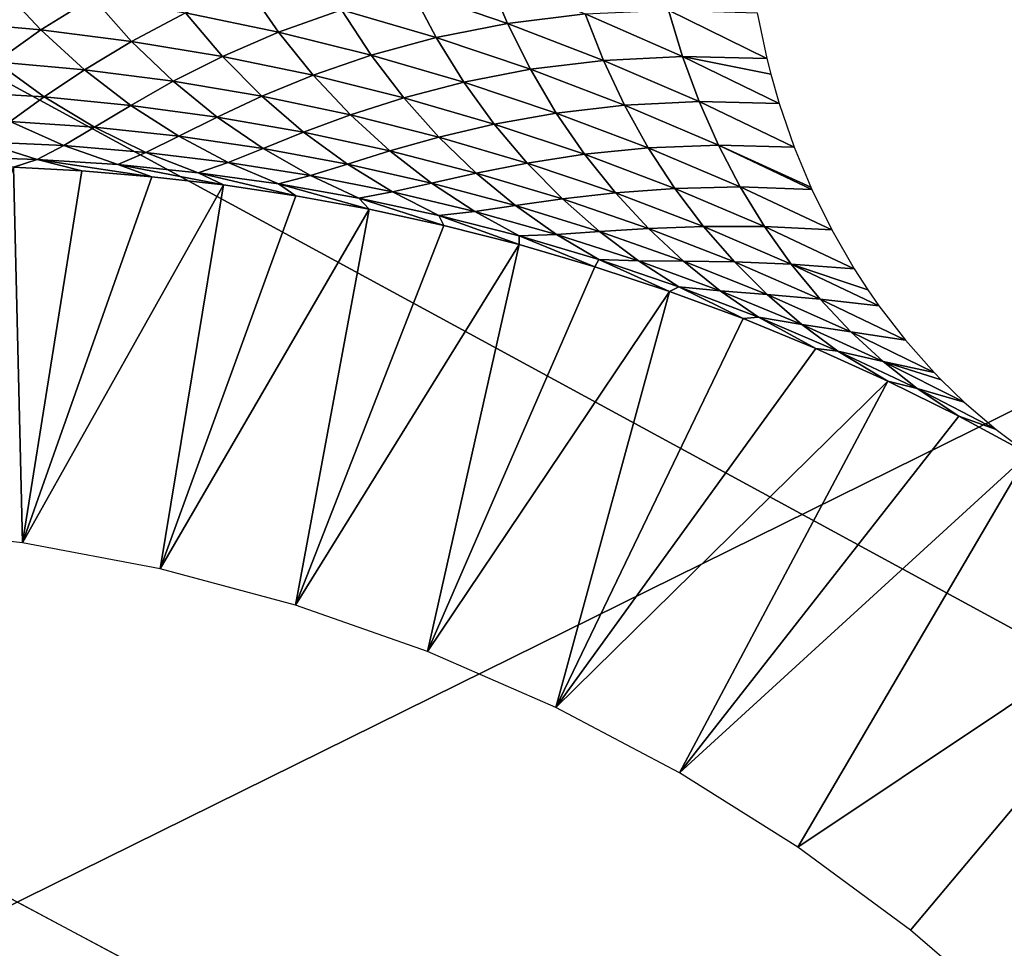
# Model space of a CAD drawing. Header units: millimetres. Extents: x -100 to 100, y -30 to 32.
# Tile 74 of 106: x 11.159 to 11.724, y 0.831 to 1.364. Entities that reach past the tile are written whole.
import ezdxf

# ---------------------------------------------------------------- set-up
doc = ezdxf.new("R2010")
doc.units = ezdxf.units.MM
doc.header["$LTSCALE"] = 65.185185
for name, color, linetype in [('110', 7, 'CONTINUOUS'), ('118', 7, 'CONTINUOUS'), ('120', 7, 'CONTINUOUS'), ('25', 7, 'CONTINUOUS'), ('26', 7, 'CONTINUOUS'), ('3', 7, 'CONTINUOUS'), ('33', 7, 'CONTINUOUS'), ('35', 7, 'CONTINUOUS'), ('40', 7, 'CONTINUOUS'), ('6', 7, 'CONTINUOUS'), ('61', 7, 'CONTINUOUS'), ('97', 7, 'CONTINUOUS')]:
    doc.layers.add(name, color=color, linetype=linetype)

msp = doc.modelspace()

# ---------------------------------------------------------------- linework, layer by layer
at = {"layer": '110', "color": 7, "linetype": 'CONTINUOUS'}
for points in [[(79, 27.8, 369.2), (-79, 27.8, 369.2), (79, -27.8, 369.2), (79, 27.8, 369.2)], [(79, -27.8, 369.2), (-79, 27.8, 369.2), (-79, -27.8, 369.2), (79, -27.8, 369.2)]]:
    msp.add_3dface(points, dxfattribs=at)
at = {"layer": '118', "linetype": 'CONTINUOUS'}
for points in [[(-79.5, 27.95057, 21.25003), (-60.39979, 27.74923, 22.44099), (79.5, -29.9083, 363.49993), (-79.5, 27.95057, 21.25003)], [(-79.5, -29.9083, 363.49993), (-79.5, 27.95057, 21.25003), (79.5, -29.9083, 363.49993), (-79.5, -29.9083, 363.49993)], [(-60.39979, 27.74923, 22.44099), (-60.22543, 27.74775, 22.44976), (79.5, -29.9083, 363.49993), (-60.39979, 27.74923, 22.44099)], [(-60.22543, 27.74775, 22.44976), (60.22543, 27.74775, 22.44976), (79.5, -29.9083, 363.49993), (-60.22543, 27.74775, 22.44976)]]:
    msp.add_3dface(points, dxfattribs=at)
at = {"layer": '120', "linetype": 'CONTINUOUS'}
for points in [[(79.5, -28.5616, 363.74997), (79.5, 29.29727, 21.50007), (-79.5, -28.5616, 363.74997), (79.5, -28.5616, 363.74997)], [(-79.5, -28.5616, 363.74997), (79.5, 29.29727, 21.50007), (60.35772, 29.13746, 22.44535), (-79.5, -28.5616, 363.74997)], [(60.1867, 29.13695, 22.4484), (-79.5, -28.5616, 363.74997), (60.35772, 29.13746, 22.44535), (60.1867, 29.13695, 22.4484)], [(-60.18669, 29.13695, 22.4484), (-79.5, -28.5616, 363.74997), (60.1867, 29.13695, 22.4484), (-60.18669, 29.13695, 22.4484)]]:
    msp.add_3dface(points, dxfattribs=at)
at = {"layer": '25', "color": 7, "linetype": 'CONTINUOUS'}
for points in [[(51, 23, 14), (51, -23, 14), (-50, -23, 14), (51, 23, 14)], [(-50, 23, 14), (51, 23, 14), (-50, -23, 14), (-50, 23, 14)]]:
    msp.add_3dface(points, dxfattribs=at)
at = {"layer": '26', "color": 7, "linetype": 'CONTINUOUS'}
for points in [[(-50, -23, 18), (51, -23, 18), (-50, 23, 18), (-50, -23, 18)], [(-50, 23, 18), (51, -23, 18), (51, 23, 18), (-50, 23, 18)]]:
    msp.add_3dface(points, dxfattribs=at)
at = {"layer": '3', "color": 7, "linetype": 'CONTINUOUS'}
for points in [[(-100, 30, -2), (100, 30, -2), (-100, -30, -2), (-100, 30, -2)], [(-100, -30, -2), (100, 30, -2), (100, -30, -2), (-100, -30, -2)]]:
    msp.add_3dface(points, dxfattribs=at)
at = {"layer": '33', "color": 7, "linetype": 'CONTINUOUS'}
for points in [[(11.08047, 1.07254, 3.1), (11.15514, 1.27924, 9.20121), (11.16038, 1.06353, 3.1), (11.08047, 1.07254, 3.1)], [(11.15514, 1.27924, 9.20121), (11.19444, 1.27716, 9.29472), (11.16038, 1.06353, 3.1), (11.15514, 1.27924, 9.20121)], [(11.19444, 1.27716, 9.29472), (11.23469, 1.27379, 9.39067), (11.16038, 1.06353, 3.1), (11.19444, 1.27716, 9.29472)], [(11.23469, 1.27379, 9.39067), (11.27572, 1.26904, 9.48841), (11.16038, 1.06353, 3.1), (11.23469, 1.27379, 9.39067)], [(11.16038, 1.06353, 3.1), (11.27572, 1.26904, 9.48841), (11.23939, 1.04858, 3.1), (11.16038, 1.06353, 3.1)], [(11.27572, 1.26904, 9.48841), (11.31734, 1.26283, 9.58731), (11.23939, 1.04858, 3.1), (11.27572, 1.26904, 9.48841)], [(11.31734, 1.26283, 9.58731), (11.35943, 1.25513, 9.68696), (11.23939, 1.04858, 3.1), (11.31734, 1.26283, 9.58731)], [(11.23939, 1.04858, 3.1), (11.35943, 1.25513, 9.68696), (11.31707, 1.02776, 3.1), (11.23939, 1.04858, 3.1)], [(11.35943, 1.25513, 9.68696), (11.4023, 1.24578, 9.78871), (11.31707, 1.02776, 3.1), (11.35943, 1.25513, 9.68696)], [(11.4023, 1.24578, 9.78871), (11.44566, 1.23477, 9.89182), (11.31707, 1.02776, 3.1), (11.4023, 1.24578, 9.78871)], [(11.31707, 1.02776, 3.1), (11.44566, 1.23477, 9.89182), (11.39297, 1.0012, 3.1), (11.31707, 1.02776, 3.1)], [(11.44566, 1.23477, 9.89182), (11.48904, 1.22212, 9.99494), (11.39297, 1.0012, 3.1), (11.44566, 1.23477, 9.89182)], [(11.48904, 1.22212, 9.99494), (11.53199, 1.20793, 10.09673), (11.39297, 1.0012, 3.1), (11.48904, 1.22212, 9.99494)], [(11.39297, 1.0012, 3.1), (11.53199, 1.20793, 10.09673), (11.46668, 0.96903, 3.1), (11.39297, 1.0012, 3.1)], [(11.53199, 1.20793, 10.09673), (11.57424, 1.19229, 10.19643), (11.46668, 0.96903, 3.1), (11.53199, 1.20793, 10.09673)], [(11.57424, 1.19229, 10.19643), (11.61603, 1.17514, 10.29504), (11.46668, 0.96903, 3.1), (11.57424, 1.19229, 10.19643)], [(11.61603, 1.17514, 10.29504), (11.65732, 1.15647, 10.39268), (11.46668, 0.96903, 3.1), (11.61603, 1.17514, 10.29504)], [(11.46668, 0.96903, 3.1), (11.65732, 1.15647, 10.39268), (11.53773, 0.93148, 3.1), (11.46668, 0.96903, 3.1)], [(11.65732, 1.15647, 10.39268), (11.69807, 1.1363, 10.48932), (11.53773, 0.93148, 3.1), (11.65732, 1.15647, 10.39268)], [(11.69807, 1.1363, 10.48932), (11.73821, 1.11465, 10.58499), (11.53773, 0.93148, 3.1), (11.69807, 1.1363, 10.48932)], [(11.53773, 0.93148, 3.1), (11.73821, 1.11465, 10.58499), (11.60573, 0.88877, 3.1), (11.53773, 0.93148, 3.1)], [(11.73821, 1.11465, 10.58499), (11.84415, 1.04803, 10.83638), (11.60573, 0.88877, 3.1), (11.73821, 1.11465, 10.58499)], [(11.60573, 0.88877, 3.1), (11.84415, 1.04803, 10.83638), (11.67035, 0.8411, 3.1), (11.60573, 0.88877, 3.1)], [(11.67035, 0.8411, 3.1), (11.84415, 1.04803, 10.83638), (11.73123, 0.78875, 3.1), (11.67035, 0.8411, 3.1)]]:
    msp.add_3dface(points, dxfattribs=at)
at = {"layer": '35', "color": 7, "linetype": 'CONTINUOUS'}
for points in [[(11.38371, 1.38063, 10.30762), (11.4275, 1.38918, 10.425), (11.43894, 1.36179, 10.41142), (11.38371, 1.38063, 10.30762)], [(11.4275, 1.38918, 10.425), (11.48354, 1.36723, 10.52851), (11.43894, 1.36179, 10.41142), (11.4275, 1.38918, 10.425)], [(11.11854, 1.36271, 9.63267), (11.14716, 1.38348, 9.75479), (11.17078, 1.35811, 9.73811), (11.11854, 1.36271, 9.63267)], [(11.14716, 1.38348, 9.75479), (11.20063, 1.37669, 9.85983), (11.17078, 1.35811, 9.73811), (11.14716, 1.38348, 9.75479)], [(11.25404, 1.3678, 9.96471), (11.28918, 1.38326, 10.08477), (11.30738, 1.35677, 10.06939), (11.25404, 1.3678, 9.96471)], [(11.28918, 1.38326, 10.08477), (11.3436, 1.36961, 10.1891), (11.30738, 1.35677, 10.06939), (11.28918, 1.38326, 10.08477)], [(11.3436, 1.36961, 10.1891), (11.38371, 1.38063, 10.30762), (11.39791, 1.35369, 10.29323), (11.3436, 1.36961, 10.1891)], [(11.38371, 1.38063, 10.30762), (11.43894, 1.36179, 10.41142), (11.39791, 1.35369, 10.29323), (11.38371, 1.38063, 10.30762)], [(11.17078, 1.35811, 9.73811), (11.20063, 1.37669, 9.85983), (11.22299, 1.3515, 9.84338), (11.17078, 1.35811, 9.73811)], [(11.20063, 1.37669, 9.85983), (11.25404, 1.3678, 9.96471), (11.22299, 1.3515, 9.84338), (11.20063, 1.37669, 9.85983)], [(11.30738, 1.35677, 10.06939), (11.3436, 1.36961, 10.1891), (11.36064, 1.34355, 10.17388), (11.30738, 1.35677, 10.06939)], [(11.3436, 1.36961, 10.1891), (11.39791, 1.35369, 10.29323), (11.36064, 1.34355, 10.17388), (11.3436, 1.36961, 10.1891)], [(11.48354, 1.36723, 10.52851), (11.53143, 1.36946, 10.64455), (11.53938, 1.34281, 10.63178), (11.48354, 1.36723, 10.52851)], [(11.58235, 1.36786, 10.75957), (11.58793, 1.34162, 10.74753), (11.53143, 1.36946, 10.64455), (11.58235, 1.36786, 10.75957)], [(11.53143, 1.36946, 10.64455), (11.58793, 1.34162, 10.74753), (11.53938, 1.34281, 10.63178), (11.53143, 1.36946, 10.64455)], [(11.22299, 1.3515, 9.84338), (11.25404, 1.3678, 9.96471), (11.27515, 1.34283, 9.94847), (11.22299, 1.3515, 9.84338)], [(11.25404, 1.3678, 9.96471), (11.30738, 1.35677, 10.06939), (11.27515, 1.34283, 9.94847), (11.25404, 1.3678, 9.96471)], [(11.43894, 1.36179, 10.41142), (11.48354, 1.36723, 10.52851), (11.49402, 1.34056, 10.51499), (11.43894, 1.36179, 10.41142)], [(11.48354, 1.36723, 10.52851), (11.53938, 1.34281, 10.63178), (11.49402, 1.34056, 10.51499), (11.48354, 1.36723, 10.52851)], [(11.11854, 1.36271, 9.63267), (11.17078, 1.35811, 9.73811), (11.14504, 1.33978, 9.61508), (11.11854, 1.36271, 9.63267)], [(11.14504, 1.33978, 9.61508), (11.17078, 1.35811, 9.73811), (11.19598, 1.33516, 9.7208), (11.14504, 1.33978, 9.61508)], [(11.17078, 1.35811, 9.73811), (11.22299, 1.3515, 9.84338), (11.19598, 1.33516, 9.7208), (11.17078, 1.35811, 9.73811)], [(11.39791, 1.35369, 10.29323), (11.43894, 1.36179, 10.41142), (11.45209, 1.33546, 10.39713), (11.39791, 1.35369, 10.29323)], [(11.43894, 1.36179, 10.41142), (11.49402, 1.34056, 10.51499), (11.45209, 1.33546, 10.39713), (11.43894, 1.36179, 10.41142)], [(11.27515, 1.34283, 9.94847), (11.30738, 1.35677, 10.06939), (11.32727, 1.33206, 10.05336), (11.27515, 1.34283, 9.94847)], [(11.30738, 1.35677, 10.06939), (11.36064, 1.34355, 10.17388), (11.32727, 1.33206, 10.05336), (11.30738, 1.35677, 10.06939)], [(11.36064, 1.34355, 10.17388), (11.39791, 1.35369, 10.29323), (11.41381, 1.3281, 10.27816), (11.36064, 1.34355, 10.17388)], [(11.39791, 1.35369, 10.29323), (11.45209, 1.33546, 10.39713), (11.41381, 1.3281, 10.27816), (11.39791, 1.35369, 10.29323)], [(11.19598, 1.33516, 9.7208), (11.22299, 1.3515, 9.84338), (11.24691, 1.32856, 9.82633), (11.19598, 1.33516, 9.7208)], [(11.22299, 1.3515, 9.84338), (11.27515, 1.34283, 9.94847), (11.24691, 1.32856, 9.82633), (11.22299, 1.3515, 9.84338)], [(11.24691, 1.32856, 9.82633), (11.27515, 1.34283, 9.94847), (11.29781, 1.31995, 9.93168), (11.24691, 1.32856, 9.82633)], [(11.27515, 1.34283, 9.94847), (11.32727, 1.33206, 10.05336), (11.29781, 1.31995, 9.93168), (11.27515, 1.34283, 9.94847)], [(11.32727, 1.33206, 10.05336), (11.36064, 1.34355, 10.17388), (11.37932, 1.31913, 10.15806), (11.32727, 1.33206, 10.05336)], [(11.36064, 1.34355, 10.17388), (11.41381, 1.3281, 10.27816), (11.37932, 1.31913, 10.15806), (11.36064, 1.34355, 10.17388)], [(11.45209, 1.33546, 10.39713), (11.49402, 1.34056, 10.51499), (11.50612, 1.31488, 10.5008), (11.45209, 1.33546, 10.39713)], [(11.49402, 1.34056, 10.51499), (11.53938, 1.34281, 10.63178), (11.54892, 1.31691, 10.61831), (11.49402, 1.34056, 10.51499)], [(11.49402, 1.34056, 10.51499), (11.54892, 1.31691, 10.61831), (11.50612, 1.31488, 10.5008), (11.49402, 1.34056, 10.51499)], [(11.58793, 1.34162, 10.74753), (11.59019, 1.33275, 10.74324), (11.53938, 1.34281, 10.63178), (11.58793, 1.34162, 10.74753)], [(11.53938, 1.34281, 10.63178), (11.59019, 1.33275, 10.74324), (11.59502, 1.3159, 10.73479), (11.53938, 1.34281, 10.63178)], [(11.53938, 1.34281, 10.63178), (11.59502, 1.3159, 10.73479), (11.54892, 1.31691, 10.61831), (11.53938, 1.34281, 10.63178)], [(11.12318, 1.32253, 9.49079), (11.14504, 1.33978, 9.61508), (11.17285, 1.31958, 9.597), (11.12318, 1.32253, 9.49079)], [(11.14504, 1.33978, 9.61508), (11.19598, 1.33516, 9.7208), (11.17285, 1.31958, 9.597), (11.14504, 1.33978, 9.61508)], [(11.17285, 1.31958, 9.597), (11.19598, 1.33516, 9.7208), (11.22251, 1.31475, 9.70302), (11.17285, 1.31958, 9.597)], [(11.19598, 1.33516, 9.7208), (11.24691, 1.32856, 9.82633), (11.22251, 1.31475, 9.70302), (11.19598, 1.33516, 9.7208)], [(11.41381, 1.3281, 10.27816), (11.45209, 1.33546, 10.39713), (11.46686, 1.31037, 10.38222), (11.41381, 1.3281, 10.27816)], [(11.45209, 1.33546, 10.39713), (11.50612, 1.31488, 10.5008), (11.46686, 1.31037, 10.38222), (11.45209, 1.33546, 10.39713)], [(11.29781, 1.31995, 9.93168), (11.32727, 1.33206, 10.05336), (11.34868, 1.30929, 10.03682), (11.29781, 1.31995, 9.93168)], [(11.32727, 1.33206, 10.05336), (11.37932, 1.31913, 10.15806), (11.34868, 1.30929, 10.03682), (11.32727, 1.33206, 10.05336)], [(11.22251, 1.31475, 9.70302), (11.24691, 1.32856, 9.82633), (11.27217, 1.30801, 9.80885), (11.22251, 1.31475, 9.70302)], [(11.24691, 1.32856, 9.82633), (11.29781, 1.31995, 9.93168), (11.27217, 1.30801, 9.80885), (11.24691, 1.32856, 9.82633)], [(11.37932, 1.31913, 10.15806), (11.41381, 1.3281, 10.27816), (11.43129, 1.30402, 10.26253), (11.37932, 1.31913, 10.15806)], [(11.41381, 1.3281, 10.27816), (11.46686, 1.31037, 10.38222), (11.43129, 1.30402, 10.26253), (11.41381, 1.3281, 10.27816)], [(11.12318, 1.32253, 9.49079), (11.17285, 1.31958, 9.597), (11.15325, 1.30557, 9.47205), (11.12318, 1.32253, 9.49079)], [(11.15325, 1.30557, 9.47205), (11.17285, 1.31958, 9.597), (11.20168, 1.3022, 9.57859), (11.15325, 1.30557, 9.47205)], [(11.17285, 1.31958, 9.597), (11.22251, 1.31475, 9.70302), (11.20168, 1.3022, 9.57859), (11.17285, 1.31958, 9.597)], [(11.27217, 1.30801, 9.80885), (11.29781, 1.31995, 9.93168), (11.32181, 1.2993, 9.91448), (11.27217, 1.30801, 9.80885)], [(11.29781, 1.31995, 9.93168), (11.34868, 1.30929, 10.03682), (11.32181, 1.2993, 9.91448), (11.29781, 1.31995, 9.93168)], [(11.34868, 1.30929, 10.03682), (11.37932, 1.31913, 10.15806), (11.39948, 1.29652, 10.14175), (11.34868, 1.30929, 10.03682)], [(11.37932, 1.31913, 10.15806), (11.43129, 1.30402, 10.26253), (11.39948, 1.29652, 10.14175), (11.37932, 1.31913, 10.15806)], [(11.20168, 1.3022, 9.57859), (11.22251, 1.31475, 9.70302), (11.25011, 1.297, 9.68494), (11.20168, 1.3022, 9.57859)], [(11.22251, 1.31475, 9.70302), (11.27217, 1.30801, 9.80885), (11.25011, 1.297, 9.68494), (11.22251, 1.31475, 9.70302)], [(11.46686, 1.31037, 10.38222), (11.50612, 1.31488, 10.5008), (11.51979, 1.29032, 10.48604), (11.46686, 1.31037, 10.38222)], [(11.50612, 1.31488, 10.5008), (11.54892, 1.31691, 10.61831), (11.56001, 1.29189, 10.60424), (11.50612, 1.31488, 10.5008)], [(11.50612, 1.31488, 10.5008), (11.56001, 1.29189, 10.60424), (11.51979, 1.29032, 10.48604), (11.50612, 1.31488, 10.5008)], [(11.59502, 1.3159, 10.73479), (11.60364, 1.29077, 10.72139), (11.54892, 1.31691, 10.61831), (11.59502, 1.3159, 10.73479)], [(11.54892, 1.31691, 10.61831), (11.60364, 1.29077, 10.72139), (11.56001, 1.29189, 10.60424), (11.54892, 1.31691, 10.61831)], [(11.25011, 1.297, 9.68494), (11.27217, 1.30801, 9.80885), (11.29852, 1.28995, 9.79108), (11.25011, 1.297, 9.68494)], [(11.27217, 1.30801, 9.80885), (11.32181, 1.2993, 9.91448), (11.29852, 1.28995, 9.79108), (11.27217, 1.30801, 9.80885)], [(11.32181, 1.2993, 9.91448), (11.34868, 1.30929, 10.03682), (11.37141, 1.28859, 10.01989), (11.32181, 1.2993, 9.91448)], [(11.34868, 1.30929, 10.03682), (11.39948, 1.29652, 10.14175), (11.37141, 1.28859, 10.01989), (11.34868, 1.30929, 10.03682)], [(11.43129, 1.30402, 10.26253), (11.46686, 1.31037, 10.38222), (11.48317, 1.28667, 10.36678), (11.43129, 1.30402, 10.26253)], [(11.46686, 1.31037, 10.38222), (11.51979, 1.29032, 10.48604), (11.48317, 1.28667, 10.36678), (11.46686, 1.31037, 10.38222)], [(11.1367, 1.29389, 9.34607), (11.15325, 1.30557, 9.47205), (11.18397, 1.29164, 9.45316), (11.1367, 1.29389, 9.34607)], [(11.15325, 1.30557, 9.47205), (11.20168, 1.3022, 9.57859), (11.18397, 1.29164, 9.45316), (11.15325, 1.30557, 9.47205)], [(11.18397, 1.29164, 9.45316), (11.20168, 1.3022, 9.57859), (11.23124, 1.28768, 9.56005), (11.18397, 1.29164, 9.45316)], [(11.20168, 1.3022, 9.57859), (11.25011, 1.297, 9.68494), (11.23124, 1.28768, 9.56005), (11.20168, 1.3022, 9.57859)], [(11.39948, 1.29652, 10.14175), (11.43129, 1.30402, 10.26253), (11.45022, 1.28161, 10.24645), (11.39948, 1.29652, 10.14175)], [(11.43129, 1.30402, 10.26253), (11.48317, 1.28667, 10.36678), (11.45022, 1.28161, 10.24645), (11.43129, 1.30402, 10.26253)], [(11.23124, 1.28768, 9.56005), (11.25011, 1.297, 9.68494), (11.27849, 1.28195, 9.66673), (11.23124, 1.28768, 9.56005)], [(11.25011, 1.297, 9.68494), (11.29852, 1.28995, 9.79108), (11.27849, 1.28195, 9.66673), (11.25011, 1.297, 9.68494)], [(11.29852, 1.28995, 9.79108), (11.32181, 1.2993, 9.91448), (11.34692, 1.28099, 9.89701), (11.29852, 1.28995, 9.79108)], [(11.32181, 1.2993, 9.91448), (11.37141, 1.28859, 10.01989), (11.34692, 1.28099, 9.89701), (11.32181, 1.2993, 9.91448)], [(11.37141, 1.28859, 10.01989), (11.39948, 1.29652, 10.14175), (11.42096, 1.27584, 10.12508), (11.37141, 1.28859, 10.01989)], [(11.39948, 1.29652, 10.14175), (11.45022, 1.28161, 10.24645), (11.42096, 1.27584, 10.12508), (11.39948, 1.29652, 10.14175)], [(11.12257, 1.28518, 9.2192), (11.1367, 1.29389, 9.34607), (11.16881, 1.28375, 9.32686), (11.12257, 1.28518, 9.2192)], [(11.1367, 1.29389, 9.34607), (11.18397, 1.29164, 9.45316), (11.16881, 1.28375, 9.32686), (11.1367, 1.29389, 9.34607)], [(11.16881, 1.28375, 9.32686), (11.18397, 1.29164, 9.45316), (11.21503, 1.28071, 9.4343), (11.16881, 1.28375, 9.32686)], [(11.18397, 1.29164, 9.45316), (11.23124, 1.28768, 9.56005), (11.21503, 1.28071, 9.4343), (11.18397, 1.29164, 9.45316)], [(11.27849, 1.28195, 9.66673), (11.29852, 1.28995, 9.79108), (11.32571, 1.27443, 9.77319), (11.27849, 1.28195, 9.66673)], [(11.29852, 1.28995, 9.79108), (11.34692, 1.28099, 9.89701), (11.32571, 1.27443, 9.77319), (11.29852, 1.28995, 9.79108)], [(11.48317, 1.28667, 10.36678), (11.51979, 1.29032, 10.48604), (11.53494, 1.26705, 10.4708), (11.48317, 1.28667, 10.36678)], [(11.51979, 1.29032, 10.48604), (11.56001, 1.29189, 10.60424), (11.57259, 1.26791, 10.58962), (11.51979, 1.29032, 10.48604)], [(11.51979, 1.29032, 10.48604), (11.57259, 1.26791, 10.58962), (11.53494, 1.26705, 10.4708), (11.51979, 1.29032, 10.48604)], [(11.60364, 1.29077, 10.72139), (11.6131, 1.26786, 10.70825), (11.56001, 1.29189, 10.60424), (11.60364, 1.29077, 10.72139)], [(11.56001, 1.29189, 10.60424), (11.6131, 1.26786, 10.70825), (11.61373, 1.26647, 10.70742), (11.56001, 1.29189, 10.60424)], [(11.56001, 1.29189, 10.60424), (11.61373, 1.26647, 10.70742), (11.57259, 1.26791, 10.58962), (11.56001, 1.29189, 10.60424)], [(11.15514, 1.27924, 9.20121), (11.12257, 1.28518, 9.2192), (11.16881, 1.28375, 9.32686), (11.15514, 1.27924, 9.20121)], [(11.21503, 1.28071, 9.4343), (11.23124, 1.28768, 9.56005), (11.26123, 1.27601, 9.54153), (11.21503, 1.28071, 9.4343)], [(11.23124, 1.28768, 9.56005), (11.27849, 1.28195, 9.66673), (11.26123, 1.27601, 9.54153), (11.23124, 1.28768, 9.56005)], [(11.34692, 1.28099, 9.89701), (11.37141, 1.28859, 10.01989), (11.39527, 1.27008, 10.00271), (11.34692, 1.28099, 9.89701)], [(11.37141, 1.28859, 10.01989), (11.42096, 1.27584, 10.12508), (11.39527, 1.27008, 10.00271), (11.37141, 1.28859, 10.01989)], [(11.45022, 1.28161, 10.24645), (11.48317, 1.28667, 10.36678), (11.50089, 1.26451, 10.35093), (11.45022, 1.28161, 10.24645)], [(11.48317, 1.28667, 10.36678), (11.53494, 1.26705, 10.4708), (11.50089, 1.26451, 10.35093), (11.48317, 1.28667, 10.36678)], [(11.19444, 1.27716, 9.29472), (11.15514, 1.27924, 9.20121), (11.16881, 1.28375, 9.32686), (11.19444, 1.27716, 9.29472)], [(11.23469, 1.27379, 9.39067), (11.19444, 1.27716, 9.29472), (11.16881, 1.28375, 9.32686), (11.23469, 1.27379, 9.39067)], [(11.23469, 1.27379, 9.39067), (11.16881, 1.28375, 9.32686), (11.21503, 1.28071, 9.4343), (11.23469, 1.27379, 9.39067)], [(11.27572, 1.26904, 9.48841), (11.23469, 1.27379, 9.39067), (11.21503, 1.28071, 9.4343), (11.27572, 1.26904, 9.48841)], [(11.27572, 1.26904, 9.48841), (11.21503, 1.28071, 9.4343), (11.26123, 1.27601, 9.54153), (11.27572, 1.26904, 9.48841)], [(11.26123, 1.27601, 9.54153), (11.27849, 1.28195, 9.66673), (11.30738, 1.26961, 9.64854), (11.26123, 1.27601, 9.54153)], [(11.27849, 1.28195, 9.66673), (11.32571, 1.27443, 9.77319), (11.30738, 1.26961, 9.64854), (11.27849, 1.28195, 9.66673)], [(11.32571, 1.27443, 9.77319), (11.34692, 1.28099, 9.89701), (11.3729, 1.26506, 9.87942), (11.32571, 1.27443, 9.77319)], [(11.34692, 1.28099, 9.89701), (11.39527, 1.27008, 10.00271), (11.3729, 1.26506, 9.87942), (11.34692, 1.28099, 9.89701)], [(11.42096, 1.27584, 10.12508), (11.45022, 1.28161, 10.24645), (11.47046, 1.26099, 10.23004), (11.42096, 1.27584, 10.12508)], [(11.45022, 1.28161, 10.24645), (11.50089, 1.26451, 10.35093), (11.47046, 1.26099, 10.23004), (11.45022, 1.28161, 10.24645)], [(11.31734, 1.26283, 9.58731), (11.27572, 1.26904, 9.48841), (11.26123, 1.27601, 9.54153), (11.31734, 1.26283, 9.58731)], [(11.31734, 1.26283, 9.58731), (11.26123, 1.27601, 9.54153), (11.30738, 1.26961, 9.64854), (11.31734, 1.26283, 9.58731)], [(11.30738, 1.26961, 9.64854), (11.32571, 1.27443, 9.77319), (11.35349, 1.26147, 9.75531), (11.30738, 1.26961, 9.64854)], [(11.32571, 1.27443, 9.77319), (11.3729, 1.26506, 9.87942), (11.35349, 1.26147, 9.75531), (11.32571, 1.27443, 9.77319)], [(11.39527, 1.27008, 10.00271), (11.42096, 1.27584, 10.12508), (11.44358, 1.25718, 10.10818), (11.39527, 1.27008, 10.00271)], [(11.42096, 1.27584, 10.12508), (11.47046, 1.26099, 10.23004), (11.44358, 1.25718, 10.10818), (11.42096, 1.27584, 10.12508)], [(11.35943, 1.25513, 9.68696), (11.31734, 1.26283, 9.58731), (11.30738, 1.26961, 9.64854), (11.35943, 1.25513, 9.68696)], [(11.35943, 1.25513, 9.68696), (11.30738, 1.26961, 9.64854), (11.35349, 1.26147, 9.75531), (11.35943, 1.25513, 9.68696)], [(11.3729, 1.26506, 9.87942), (11.39527, 1.27008, 10.00271), (11.42005, 1.2538, 9.98541), (11.3729, 1.26506, 9.87942)], [(11.39527, 1.27008, 10.00271), (11.44358, 1.25718, 10.10818), (11.42005, 1.2538, 9.98541), (11.39527, 1.27008, 10.00271)], [(11.50089, 1.26451, 10.35093), (11.53494, 1.26705, 10.4708), (11.55145, 1.24518, 10.45516), (11.50089, 1.26451, 10.35093)], [(11.53494, 1.26705, 10.4708), (11.57259, 1.26791, 10.58962), (11.58659, 1.2451, 10.57456), (11.53494, 1.26705, 10.4708)], [(11.53494, 1.26705, 10.4708), (11.58659, 1.2451, 10.57456), (11.55145, 1.24518, 10.45516), (11.53494, 1.26705, 10.4708)], [(11.61373, 1.26647, 10.70742), (11.62518, 1.24322, 10.69303), (11.57259, 1.26791, 10.58962), (11.61373, 1.26647, 10.70742)], [(11.57259, 1.26791, 10.58962), (11.62518, 1.24322, 10.69303), (11.58659, 1.2451, 10.57456), (11.57259, 1.26791, 10.58962)], [(11.35349, 1.26147, 9.75531), (11.3729, 1.26506, 9.87942), (11.39954, 1.25155, 9.86184), (11.35349, 1.26147, 9.75531)], [(11.4023, 1.24578, 9.78871), (11.35943, 1.25513, 9.68696), (11.35349, 1.26147, 9.75531), (11.4023, 1.24578, 9.78871)], [(11.4023, 1.24578, 9.78871), (11.35349, 1.26147, 9.75531), (11.39954, 1.25155, 9.86184), (11.4023, 1.24578, 9.78871)], [(11.3729, 1.26506, 9.87942), (11.42005, 1.2538, 9.98541), (11.39954, 1.25155, 9.86184), (11.3729, 1.26506, 9.87942)], [(11.47046, 1.26099, 10.23004), (11.50089, 1.26451, 10.35093), (11.51988, 1.244, 10.33476), (11.47046, 1.26099, 10.23004)], [(11.50089, 1.26451, 10.35093), (11.55145, 1.24518, 10.45516), (11.51988, 1.244, 10.33476), (11.50089, 1.26451, 10.35093)], [(11.42005, 1.2538, 9.98541), (11.44358, 1.25718, 10.10818), (11.46714, 1.24061, 10.09117), (11.42005, 1.2538, 9.98541)], [(11.44358, 1.25718, 10.10818), (11.47046, 1.26099, 10.23004), (11.49183, 1.24224, 10.21341), (11.44358, 1.25718, 10.10818)], [(11.44358, 1.25718, 10.10818), (11.49183, 1.24224, 10.21341), (11.46714, 1.24061, 10.09117), (11.44358, 1.25718, 10.10818)], [(11.47046, 1.26099, 10.23004), (11.51988, 1.244, 10.33476), (11.49183, 1.24224, 10.21341), (11.47046, 1.26099, 10.23004)], [(11.39954, 1.25155, 9.86184), (11.42005, 1.2538, 9.98541), (11.44553, 1.2398, 9.96813), (11.39954, 1.25155, 9.86184)], [(11.44566, 1.23477, 9.89182), (11.4023, 1.24578, 9.78871), (11.39954, 1.25155, 9.86184), (11.44566, 1.23477, 9.89182)], [(11.44566, 1.23477, 9.89182), (11.39954, 1.25155, 9.86184), (11.44553, 1.2398, 9.96813), (11.44566, 1.23477, 9.89182)], [(11.42005, 1.2538, 9.98541), (11.46714, 1.24061, 10.09117), (11.44553, 1.2398, 9.96813), (11.42005, 1.2538, 9.98541)], [(11.51988, 1.244, 10.33476), (11.55145, 1.24518, 10.45516), (11.56922, 1.22483, 10.43922), (11.51988, 1.244, 10.33476)], [(11.55145, 1.24518, 10.45516), (11.58659, 1.2451, 10.57456), (11.60192, 1.22357, 10.55913), (11.55145, 1.24518, 10.45516)], [(11.55145, 1.24518, 10.45516), (11.60192, 1.22357, 10.55913), (11.56922, 1.22483, 10.43922), (11.55145, 1.24518, 10.45516)], [(11.62518, 1.24322, 10.69303), (11.63806, 1.22086, 10.67812), (11.58659, 1.2451, 10.57456), (11.62518, 1.24322, 10.69303)], [(11.58659, 1.2451, 10.57456), (11.63806, 1.22086, 10.67812), (11.60192, 1.22357, 10.55913), (11.58659, 1.2451, 10.57456)], [(11.44553, 1.2398, 9.96813), (11.46714, 1.24061, 10.09117), (11.49145, 1.22618, 10.07416), (11.44553, 1.2398, 9.96813)], [(11.48904, 1.22212, 9.99494), (11.44566, 1.23477, 9.89182), (11.44553, 1.2398, 9.96813), (11.48904, 1.22212, 9.99494)], [(11.48904, 1.22212, 9.99494), (11.44553, 1.2398, 9.96813), (11.49145, 1.22618, 10.07416), (11.48904, 1.22212, 9.99494)], [(11.46714, 1.24061, 10.09117), (11.49183, 1.24224, 10.21341), (11.51416, 1.22545, 10.19667), (11.46714, 1.24061, 10.09117)], [(11.46714, 1.24061, 10.09117), (11.51416, 1.22545, 10.19667), (11.49145, 1.22618, 10.07416), (11.46714, 1.24061, 10.09117)], [(11.49183, 1.24224, 10.21341), (11.51988, 1.244, 10.33476), (11.54001, 1.22523, 10.31838), (11.49183, 1.24224, 10.21341)], [(11.49183, 1.24224, 10.21341), (11.54001, 1.22523, 10.31838), (11.51416, 1.22545, 10.19667), (11.49183, 1.24224, 10.21341)], [(11.51988, 1.244, 10.33476), (11.56922, 1.22483, 10.43922), (11.54001, 1.22523, 10.31838), (11.51988, 1.244, 10.33476)], [(11.53199, 1.20793, 10.09673), (11.48904, 1.22212, 9.99494), (11.49145, 1.22618, 10.07416), (11.53199, 1.20793, 10.09673)], [(11.53199, 1.20793, 10.09673), (11.49145, 1.22618, 10.07416), (11.53728, 1.21064, 10.17994), (11.53199, 1.20793, 10.09673)], [(11.49145, 1.22618, 10.07416), (11.51416, 1.22545, 10.19667), (11.53728, 1.21064, 10.17994), (11.49145, 1.22618, 10.07416)], [(11.51416, 1.22545, 10.19667), (11.54001, 1.22523, 10.31838), (11.56111, 1.20826, 10.30191), (11.51416, 1.22545, 10.19667)], [(11.51416, 1.22545, 10.19667), (11.56111, 1.20826, 10.30191), (11.53728, 1.21064, 10.17994), (11.51416, 1.22545, 10.19667)], [(11.54001, 1.22523, 10.31838), (11.56922, 1.22483, 10.43922), (11.58811, 1.20608, 10.4231), (11.54001, 1.22523, 10.31838)], [(11.54001, 1.22523, 10.31838), (11.58811, 1.20608, 10.4231), (11.56111, 1.20826, 10.30191), (11.54001, 1.22523, 10.31838)], [(11.56922, 1.22483, 10.43922), (11.60192, 1.22357, 10.55913), (11.61846, 1.20344, 10.54343), (11.56922, 1.22483, 10.43922)], [(11.56922, 1.22483, 10.43922), (11.61846, 1.20344, 10.54343), (11.58811, 1.20608, 10.4231), (11.56922, 1.22483, 10.43922)], [(11.63806, 1.22086, 10.67812), (11.64592, 1.20874, 10.66954), (11.60192, 1.22357, 10.55913), (11.63806, 1.22086, 10.67812)], [(11.60192, 1.22357, 10.55913), (11.64592, 1.20874, 10.66954), (11.6522, 1.19972, 10.6629), (11.60192, 1.22357, 10.55913)], [(11.60192, 1.22357, 10.55913), (11.6522, 1.19972, 10.6629), (11.61846, 1.20344, 10.54343), (11.60192, 1.22357, 10.55913)], [(11.57424, 1.19229, 10.19643), (11.53199, 1.20793, 10.09673), (11.53728, 1.21064, 10.17994), (11.57424, 1.19229, 10.19643)], [(11.57424, 1.19229, 10.19643), (11.53728, 1.21064, 10.17994), (11.58303, 1.19315, 10.28544), (11.57424, 1.19229, 10.19643)], [(11.53728, 1.21064, 10.17994), (11.56111, 1.20826, 10.30191), (11.58303, 1.19315, 10.28544), (11.53728, 1.21064, 10.17994)], [(11.56111, 1.20826, 10.30191), (11.58811, 1.20608, 10.4231), (11.60798, 1.18901, 10.40688), (11.56111, 1.20826, 10.30191)], [(11.56111, 1.20826, 10.30191), (11.60798, 1.18901, 10.40688), (11.58303, 1.19315, 10.28544), (11.56111, 1.20826, 10.30191)], [(11.58811, 1.20608, 10.4231), (11.61846, 1.20344, 10.54343), (11.63611, 1.18478, 10.52755), (11.58811, 1.20608, 10.4231)], [(11.58811, 1.20608, 10.4231), (11.63611, 1.18478, 10.52755), (11.60798, 1.18901, 10.40688), (11.58811, 1.20608, 10.4231)], [(11.6522, 1.19972, 10.6629), (11.66748, 1.17991, 10.64747), (11.61846, 1.20344, 10.54343), (11.6522, 1.19972, 10.6629)], [(11.61846, 1.20344, 10.54343), (11.66748, 1.17991, 10.64747), (11.63611, 1.18478, 10.52755), (11.61846, 1.20344, 10.54343)], [(11.61603, 1.17514, 10.29504), (11.57424, 1.19229, 10.19643), (11.58303, 1.19315, 10.28544), (11.61603, 1.17514, 10.29504)], [(11.61603, 1.17514, 10.29504), (11.58303, 1.19315, 10.28544), (11.62868, 1.17366, 10.39067), (11.61603, 1.17514, 10.29504)], [(11.58303, 1.19315, 10.28544), (11.60798, 1.18901, 10.40688), (11.62868, 1.17366, 10.39067), (11.58303, 1.19315, 10.28544)], [(11.60798, 1.18901, 10.40688), (11.63611, 1.18478, 10.52755), (11.65474, 1.16765, 10.51158), (11.60798, 1.18901, 10.40688)], [(11.60798, 1.18901, 10.40688), (11.65474, 1.16765, 10.51158), (11.62868, 1.17366, 10.39067), (11.60798, 1.18901, 10.40688)], [(11.66748, 1.17991, 10.64747), (11.68397, 1.1613, 10.63176), (11.63611, 1.18478, 10.52755), (11.66748, 1.17991, 10.64747)], [(11.63611, 1.18478, 10.52755), (11.68397, 1.1613, 10.63176), (11.65474, 1.16765, 10.51158), (11.63611, 1.18478, 10.52755)], [(11.65732, 1.15647, 10.39268), (11.61603, 1.17514, 10.29504), (11.62868, 1.17366, 10.39067), (11.65732, 1.15647, 10.39268)], [(11.65732, 1.15647, 10.39268), (11.62868, 1.17366, 10.39067), (11.67423, 1.15212, 10.49562), (11.65732, 1.15647, 10.39268)], [(11.62868, 1.17366, 10.39067), (11.65474, 1.16765, 10.51158), (11.67423, 1.15212, 10.49562), (11.62868, 1.17366, 10.39067)], [(11.68397, 1.1613, 10.63176), (11.688, 1.15712, 10.62804), (11.65474, 1.16765, 10.51158), (11.68397, 1.1613, 10.63176)], [(11.65474, 1.16765, 10.51158), (11.688, 1.15712, 10.62804), (11.70127, 1.14427, 10.61612), (11.65474, 1.16765, 10.51158)], [(11.65474, 1.16765, 10.51158), (11.70127, 1.14427, 10.61612), (11.67423, 1.15212, 10.49562), (11.65474, 1.16765, 10.51158)], [(11.69807, 1.1363, 10.48932), (11.65732, 1.15647, 10.39268), (11.67423, 1.15212, 10.49562), (11.69807, 1.1363, 10.48932)], [(11.7195, 1.12863, 10.60041), (11.69807, 1.1363, 10.48932), (11.67423, 1.15212, 10.49562), (11.7195, 1.12863, 10.60041)], [(11.70127, 1.14427, 10.61612), (11.7195, 1.12863, 10.60041), (11.67423, 1.15212, 10.49562), (11.70127, 1.14427, 10.61612)], [(11.73821, 1.11465, 10.58499), (11.69807, 1.1363, 10.48932), (11.7195, 1.12863, 10.60041), (11.73821, 1.11465, 10.58499)]]:
    msp.add_3dface(points, dxfattribs=at)
at = {"layer": '40', "linetype": 'CONTINUOUS'}
for points in [[(-79.5, -27.08259, 365.5), (-79.5, 29, 365.5), (79.5, 29, 365.5), (-79.5, -27.08259, 365.5)], [(79.5, -27.08259, 365.5), (-79.5, -27.08259, 365.5), (79.5, 29, 365.5), (79.5, -27.08259, 365.5)]]:
    msp.add_3dface(points, dxfattribs=at)
at = {"layer": '6', "color": 7, "linetype": 'CONTINUOUS'}
for points in [[(-98, -28), (98, -28), (-98, 28), (-98, -28)], [(-98, 28), (98, -28), (98, 28), (-98, 28)]]:
    msp.add_3dface(points, dxfattribs=at)
at = {"layer": '61', "linetype": 'CONTINUOUS'}
for points in [[(3.79094, -7.04477, 396), (4.40716, -6.67659, 396), (55, 22.5, 396), (3.79094, -7.04477, 396)], [(3.79094, -7.04477, 396), (55, 22.5, 396), (55, -22.5, 396), (3.79094, -7.04477, 396)], [(4.40716, -6.67659, 396), (4.98793, -6.25464, 396), (55, 22.5, 396), (4.40716, -6.67659, 396)], [(4.98793, -6.25464, 396), (5.52851, -5.78235, 396), (55, 22.5, 396), (4.98793, -6.25464, 396)], [(5.52851, -5.78235, 396), (6.02456, -5.26352, 396), (55, 22.5, 396), (5.52851, -5.78235, 396)], [(6.02456, -5.26352, 396), (6.47214, -4.70228, 396), (55, 22.5, 396), (6.02456, -5.26352, 396)], [(6.47214, -4.70228, 396), (6.8676, -4.10318, 396), (55, 22.5, 396), (6.47214, -4.70228, 396)], [(6.8676, -4.10318, 396), (7.20775, -3.47108, 396), (55, 22.5, 396), (6.8676, -4.10318, 396)], [(7.20775, -3.47108, 396), (7.48987, -2.81101, 396), (55, 22.5, 396), (7.20775, -3.47108, 396)], [(7.48987, -2.81101, 396), (7.71171, -2.12828, 396), (55, 22.5, 396), (7.48987, -2.81101, 396)], [(7.71171, -2.12828, 396), (7.87144, -1.42845, 396), (55, 22.5, 396), (7.71171, -2.12828, 396)], [(7.87144, -1.42845, 396), (7.96779, -0.71713, 396), (55, 22.5, 396), (7.87144, -1.42845, 396)], [(7.96779, 0.71713, 396), (7.87144, 1.42845, 396), (55, 22.5, 396), (7.96779, 0.71713, 396)], [(7.96779, -0.71713, 396), (8, 0, 396), (55, 22.5, 396), (7.96779, -0.71713, 396)], [(8, 0, 396), (7.96779, 0.71713, 396), (55, 22.5, 396), (8, 0, 396)]]:
    msp.add_3dface(points, dxfattribs=at)
at = {"layer": '97', "linetype": 'CONTINUOUS'}
for points in [[(55, 22.5, 399), (3.79095, 7.04476, 399), (55, -22.5, 399), (55, 22.5, 399)], [(3.79095, 7.04476, 399), (4.40719, 6.67658, 399), (55, -22.5, 399), (3.79095, 7.04476, 399)], [(4.40719, 6.67658, 399), (4.98796, 6.25462, 399), (55, -22.5, 399), (4.40719, 6.67658, 399)], [(4.98796, 6.25462, 399), (5.52851, 5.78235, 399), (55, -22.5, 399), (4.98796, 6.25462, 399)], [(5.52851, 5.78235, 399), (6.02454, 5.26354, 399), (55, -22.5, 399), (5.52851, 5.78235, 399)], [(6.02454, 5.26354, 399), (6.47211, 4.70231, 399), (55, -22.5, 399), (6.02454, 5.26354, 399)], [(6.47211, 4.70231, 399), (6.86759, 4.1032, 399), (55, -22.5, 399), (6.47211, 4.70231, 399)], [(6.86759, 4.1032, 399), (7.20775, 3.47107, 399), (55, -22.5, 399), (6.86759, 4.1032, 399)], [(7.20775, 3.47107, 399), (7.48988, 2.81099, 399), (55, -22.5, 399), (7.20775, 3.47107, 399)], [(7.48988, 2.81099, 399), (7.71171, 2.12826, 399), (55, -22.5, 399), (7.48988, 2.81099, 399)], [(7.71171, 2.12826, 399), (7.87144, 1.42845, 399), (55, -22.5, 399), (7.71171, 2.12826, 399)], [(7.87144, 1.42845, 399), (7.96779, 0.71714, 399), (55, -22.5, 399), (7.87144, 1.42845, 399)]]:
    msp.add_3dface(points, dxfattribs=at)

doc.saveas('drawing.dxf')
